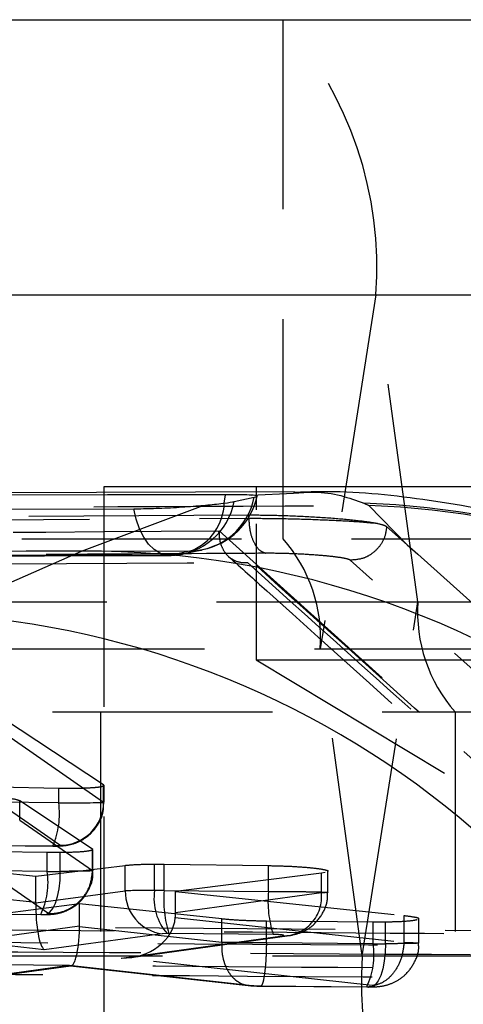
# Model space of a CAD drawing. Extents: x 62 to 368, y 48 to 256.
# Tile 17 of 41: x 92.17 to 94.74, y 68.67 to 74.36. Entities that reach past the tile are written whole.
import ezdxf

# ---------------------------------------------------------------- set-up
doc = ezdxf.new("R2010")
doc.units = 0
doc.linetypes.add('HIDDEN', pattern=[1.905, 1.27, -0.635])
doc.layers.get('0').update_dxf_attribs({"linetype": 'CONTINUOUS'})

msp = doc.modelspace()

# ---------------------------------------------------------------- linework, layer by layer
at = {"color": 7, "linetype": 'CONTINUOUS'}
for p, q in [((90.2816, 74.3619), (102.844, 74.3619)), ((89.7448, 72.7719), (102.3073, 72.7719)), ((96.2893, 71.6619), (92.6594, 71.6619)), ((93.7622, 71.6343), (84.339, 71.6022)), ((93.4125, 71.5776), (93.5295, 71.6022)), ((92.5308, 71.291), (93.2336, 71.5554)), ((91.7059, 70.9266), (92.5308, 71.291))]:
    msp.add_line(p, q, dxfattribs=at)
at = {"color": 7, "linetype": 'HIDDEN'}
for p, q in [((93.696, 71.3619), (93.696, 74.3619)), ((94.2328, 72.7719), (93.9107, 70.7259)), ((94.2328, 72.7719), (106.7952, 72.7719)), ((94.4756, 70.9979), (94.2328, 72.7719)), ((92.6594, 71.6619), (92.6594, 51.6619)), ((93.5407, 71.6619), (93.5407, 71.5298)), ((94.1634, 71.5673), (94.192, 71.5548)), ((94.192, 71.5548), (94.4122, 71.3276)), ((93.4974, 71.4979), (85.5928, 71.4538)), ((85.5928, 71.4355), (93.4974, 71.4807)), ((93.4974, 71.4807), (93.4974, 71.4979)), ((93.5407, 71.4488), (93.5407, 70.6619)), ((94.4122, 71.3276), (94.2945, 71.4328)), ((90.2816, 71.3619), (102.844, 71.3619)), ((93.3256, 71.4011), (93.3257, 71.4075)), ((93.3257, 71.4075), (95.9022, 69.0878)), ((93.1651, 71.2927), (93.0538, 71.2675)), ((95.6339, 69.8543), (94.0839, 71.2386)), ((89.502, 70.9979), (97.4219, 70.9979)), ((94.1535, 68.9519), (94.4756, 70.9979)), ((94.4756, 70.9979), (107.038, 70.9979)), ((90.0669, 70.7259), (102.6293, 70.7259)), ((94.1535, 68.9519), (93.9107, 70.7259)), ((93.9107, 70.7259), (102.6293, 70.7259)), ((93.5407, 70.6619), (96.5407, 70.6619)), ((93.5407, 70.6619), (95.0407, 69.7607)), ((88.5542, 70.3619), (97.2633, 70.3619)), ((92.6407, 70.3619), (92.6407, 67.3619)), ((94.6903, 70.3619), (94.6903, 67.3619)), ((92.659, 69.9411), (92.0798, 70.3227)), ((92.0798, 70.2419), (92.659, 69.8404)), ((92.4062, 69.5914), (91.8269, 69.9929)), ((92.659, 69.8404), (92.659, 69.9411)), ((92.6596, 69.9379), (92.659, 69.9411)), ((92.6615, 69.8398), (92.6615, 69.9379)), ((92.0493, 69.9285), (92.3999, 69.9216)), ((92.3999, 69.8364), (92.3999, 69.9216)), ((92.3999, 69.8364), (92.0493, 69.8393)), ((92.1737, 69.7366), (92.1737, 69.8493)), ((92.1737, 69.8493), (92.5949, 69.5703)), ((92.1737, 69.7365), (92.1737, 69.7366)), ((92.1737, 69.7366), (92.5949, 69.4447)), ((92.0124, 69.5903), (92.363, 69.5874)), ((92.0152, 69.5893), (92.3658, 69.5864)), ((92.363, 69.5874), (92.4062, 69.5914)), ((92.363, 69.5874), (92.3658, 69.5864)), ((92.3325, 69.549), (91.7887, 69.5572)), ((92.3325, 69.4403), (92.3325, 69.549)), ((92.4085, 69.5487), (92.3325, 69.549)), ((92.4085, 69.4403), (92.4085, 69.5487)), ((92.5949, 69.5703), (92.5933, 69.5671)), ((92.5949, 69.4447), (92.5949, 69.5703)), ((92.5974, 69.4441), (92.5974, 69.5671)), ((91.534, 69.4926), (92.2663, 69.4119)), ((92.342, 69.1957), (91.921, 69.4875)), ((92.2663, 69.4119), (92.7839, 69.475)), ((92.7839, 69.3282), (92.7839, 69.475)), ((92.9534, 69.4822), (93.009, 69.4819)), ((92.9534, 69.3297), (92.9534, 69.4822)), ((93.009, 69.4819), (93.6116, 69.4736)), ((93.009, 69.3297), (93.009, 69.4819)), ((93.6116, 69.3246), (93.6116, 69.4736)), ((92.3325, 69.4403), (91.7887, 69.4449)), ((92.5949, 69.4447), (92.5949, 69.4447)), ((93.9174, 69.4299), (93.0741, 69.3243)), ((93.9392, 69.4334), (93.9174, 69.4299)), ((93.9174, 69.3165), (93.9174, 69.4299)), ((93.9551, 69.3187), (93.9551, 69.4409)), ((92.2663, 69.2621), (92.2663, 69.4119)), ((91.534, 69.342), (92.2663, 69.2621)), ((92.2663, 69.2588), (92.7839, 69.3282)), ((93.009, 69.3297), (93.6116, 69.3246)), ((93.0741, 69.2002), (93.0741, 69.3243)), ((93.0741, 69.3243), (94.3956, 69.185)), ((93.9174, 69.3165), (93.0741, 69.2002)), ((92.5197, 69.2533), (91.9482, 69.1785)), ((92.5197, 69.1237), (92.5197, 69.2533)), ((93.3412, 69.1651), (92.5197, 69.2533)), ((91.7518, 69.1959), (92.2957, 69.1913)), ((91.7546, 69.1949), (92.2984, 69.1903)), ((92.2957, 69.1913), (92.3089, 69.1913)), ((95.9022, 69.0878), (89.5463, 69.1412)), ((93.0731, 69.174), (94.3955, 69.0295)), ((93.3412, 69.0298), (93.3412, 69.1651)), ((93.5996, 69.0273), (93.5996, 69.1524)), ((94.2163, 69.1468), (93.5996, 69.1524)), ((94.2876, 69.1469), (94.2163, 69.1468)), ((94.2163, 69.0221), (94.2163, 69.1468)), ((94.2876, 69.0222), (94.2876, 69.1469)), ((94.3956, 69.0295), (94.3956, 69.185)), ((94.4808, 69.0259), (94.4808, 69.1662)), ((92.3148, 68.9877), (91.3502, 69.093)), ((92.5197, 69.1237), (91.9482, 69.0448)), ((92.9967, 69.0791), (92.3148, 68.9877)), ((93.3412, 69.0297), (92.5196, 69.1204)), ((93.0265, 69.0807), (92.9967, 69.0791)), ((93.6387, 69.0756), (93.0362, 69.0807)), ((92.7612, 68.9389), (93.6935, 69.0675)), ((92.816, 68.9424), (93.7325, 69.0689)), ((93.3412, 69.0297), (93.3412, 69.0298)), ((93.5996, 69.0273), (93.5996, 69.0273)), ((94.2163, 69.0221), (93.5996, 69.0273)), ((94.3955, 69.0295), (94.3956, 69.0295)), ((92.4614, 68.8968), (89.3661, 68.9235)), ((89.8241, 68.9519), (102.3865, 68.9519)), ((94.2105, 68.7805), (92.7612, 68.9389)), ((94.1535, 68.9519), (102.3865, 68.9519)), ((91.7243, 68.7958), (92.46, 68.8973)), ((91.7634, 68.7972), (92.4698, 68.8947)), ((92.46, 68.8973), (93.5164, 68.7807)), ((92.4668, 68.8946), (93.494, 68.7812)), ((93.5636, 68.7783), (94.1794, 68.7731)), ((93.5663, 68.7773), (94.1822, 68.7721)), ((94.1794, 68.7731), (94.1917, 68.7731))]:
    msp.add_line(p, q, dxfattribs=at)
at = {"color": 8, "linetype": 'CONTINUOUS'}
for p, q in [((93.3562, 71.568), (93.3631, 71.617)), ((93.5123, 71.6146), (93.7566, 71.6265))]:
    msp.add_line(p, q, dxfattribs=at)
at = {"color": 7, "linetype": 'CONTINUOUS', "flags": 128}
for points in [[(93.3631, 71.617), (92.6806, 71.6153), (89.9316, 71.6082), (84.5527, 71.5935)], [(84.0158, 71.5211), (84.6924, 71.5223), (87.4414, 71.527), (92.8325, 71.5355)]]:
    msp.add_lwpolyline(points, dxfattribs=at)
at = {"color": 7, "linetype": 'HIDDEN', "flags": 128}
for points in [[(93.0538, 71.2675), (93.0185, 71.2677), (92.9837, 71.2786), (92.9502, 71.3), (92.9191, 71.3313), (92.891, 71.3716), (92.8669, 71.42), (92.8472, 71.4752), (92.8325, 71.5355)], [(94.4122, 71.3276), (94.4739, 71.2724), (95.0579, 70.7496), (95.8419, 70.047)], [(93.0538, 71.2675), (92.3665, 71.2662), (89.6171, 71.2609), (84.236, 71.2497)], [(84.3534, 71.272), (85.0408, 71.2737), (87.7902, 71.2804), (93.1651, 71.2927)], [(92.3089, 69.1913), (92.3285, 69.1922), (92.3474, 69.2036), (92.365, 69.2252), (92.3803, 69.256), (92.3927, 69.2947), (92.4018, 69.3397), (92.4071, 69.3889), (92.4085, 69.4403)], [(94.2876, 69.0222), (94.2863, 68.9707), (94.2811, 68.9215), (94.2723, 68.8765), (94.2603, 68.8378), (94.2456, 68.807), (94.2288, 68.7854), (94.2105, 68.774), (94.1917, 68.7731)]]:
    msp.add_lwpolyline(points, dxfattribs=at)
at = {"color": 7, "linetype": 'HIDDEN'}
for centre, radius, start, end in [((92.0707, 72.9277), 2.1676, 355.8802, 41.4282), ((93.1532, 71.676), 0.3835, 271.7868, 348.91), ((93.1511, 71.6979), 0.406, 281.3543, 347.1621), ((93.0405, 71.6455), 0.3782, 272.0149, 349.6572), ((93.046, 71.5793), 0.3104, 292.569, 357.9289), ((93.9943, 66.5391), 5.031, 54.8114, 88.0734), ((94.0076, 66.5293), 5.0289, 54.6054, 87.8984), ((93.0459, 70.7882), 0.867, 355.8802, 41.4283), ((93.036, 71.6723), 0.406, 270.1066, 283.6701), ((95.3404, 70.9357), 0.8671, 175.8807, 221.4277), ((91.9146, 69.7753), 0.4891, 337.2769, 7.1717), ((92.4073, 69.8431), 0.2518, 269.7562, 359.3696), ((91.913, 69.3751), 0.4245, 334.3476, 8.8404), ((93.0307, 69.3237), 0.2469, 178.967, 262.0765), ((93.2533, 69.2824), 0.3035, 171.0352, 221.6491), ((93.6196, 69.2703), 0.6135, 174.4468, 198.0071), ((94.223, 69.2652), 0.6143, 174.4527, 197.9817), ((93.6934, 69.2928), 0.2253, 270.0157, 6.0558), ((93.7971, 68.9569), 0.4242, 334.3305, 8.8474), ((96.3156, 68.7962), 2.1676, 175.8803, 221.4281)]:
    msp.add_arc(centre, radius, start, end, dxfattribs=at)
at = {"color": 7, "linetype": 'CONTINUOUS'}
for centre, radius, start, end in [((92.5581, 66.084), 5.2071, 12.4328, 90.3001), ((91.4229, 65.7641), 5.1702, 11.7796, 86.863)]:
    msp.add_arc(centre, radius, start, end, dxfattribs=at)
at = {"color": 7, "linetype": 'HIDDEN'}
for centre, major_axis, ratio, start_param, end_param in [((92.3615, 69.8408), (0.3, -0.001), 0.014455, 4.840877, 6.411311), ((92.294, 69.4448), (0.3013, -0.001), 0.014763, 4.840426, 5.10217), ((93.048, 69.325), (0.3033, -0.001), 0.015245, 1.887958, 2.627431), ((93.0481, 69.3248), (0.3051, -0.0011), 0.015653, 1.699464, 1.886428), ((92.3197, 69.2367), (-0.0031, 0.2517), 0.211873, 1.480565, 2.991822), ((92.1382, 69.2565), (0.0039, 0.2508), 0.510538, 4.72918, 4.742616), ((92.8922, 69.2053), (-0.0079, 0.2505), 0.72539, 4.56437, 4.669218), ((92.7661, 69.1879), (0.3076, 0.0043), 0.809523, 4.685036, 6.209816), ((92.4649, 69.1464), (-0.0034, 0.2518), 0.217179, 2.989665, 4.606007), ((92.3386, 69.1289), (-0.0079, 0.2505), 0.722109, 4.655412, 4.668695), ((93.0432, 69.0758), (0.0551, -0.0011), 0.086695, 1.701135, 1.881985), ((94.1778, 69.0267), (0.3014, -0.001), 0.014798, 4.840509, 5.085306)]:
    msp.add_ellipse(centre, major_axis=major_axis, ratio=ratio, start_param=start_param, end_param=end_param, dxfattribs=at)
at = {"color": 7, "linetype": 'CONTINUOUS'}
for points, knots in [([(93.5123, 71.6146), (93.4959, 71.6153), (93.4593, 71.6169), (93.3972, 71.617), (93.3631, 71.617)], [0, 0, 0, 0, 0.450488, 1, 1, 1, 1]), ([(93.5295, 71.6022), (93.538, 71.6044), (93.5557, 71.609), (93.5368, 71.613), (93.516, 71.6143), (93.5123, 71.6146)], [0, 0, 0, 0, 0.434996, 0.900737, 1, 1, 1, 1]), ([(97.4496, 70.1852), (97.428, 70.2082), (97.2499, 70.3973), (96.8601, 70.6856), (96.2959, 71.0367), (95.7042, 71.3001), (95.1038, 71.4881), (94.5056, 71.5972), (94.0526, 71.6408), (93.8102, 71.6317), (93.7565, 71.6297)], [0, 0, 0, 0, 0.0226319, 0.1863357, 0.3460815, 0.5024573, 0.6560256, 0.8073949, 0.9573352, 1, 1, 1, 1]), ([(92.8325, 71.5355), (92.87, 71.536), (92.9471, 71.5369), (93.08, 71.5434), (93.1768, 71.5503), (93.2246, 71.5546), (93.2336, 71.5554)], [0, 0, 0, 0, 0.297634, 0.612613, 0.927283, 1, 1, 1, 1]), ([(93.2336, 71.5554), (93.2696, 71.5588), (93.3417, 71.5658), (93.3924, 71.5732), (93.4098, 71.577), (93.4125, 71.5776)], [0, 0, 0, 0, 0.45727, 0.914444, 1, 1, 1, 1]), ([(92.5308, 71.291), (90.8275, 71.2854), (87.6461, 71.2748), (84.4632, 71.2637), (82.9844, 71.2586)], [0, 0, 0, 0, 0.535379, 1, 1, 1, 1])]:
    msp.add_open_spline(points, degree=3, knots=knots, dxfattribs=at)
at = {"color": 7, "linetype": 'HIDDEN'}
for points, knots in [([(93.7566, 71.6265), (93.7966, 71.6295), (93.961, 71.6418), (94.0762, 71.5994), (94.1634, 71.5673)], [0, 0, 0, 0, 0.243618, 1, 1, 1, 1]), ([(84.982, 71.5111), (86.7613, 71.5199), (89.8306, 71.535), (92.9014, 71.549), (94.192, 71.5548)], [0, 0, 0, 0, 0.579719, 1, 1, 1, 1]), ([(94.2193, 71.4536), (94.2009, 71.4565), (94.1489, 71.4645), (94.0272, 71.4769), (93.858, 71.4887), (93.6792, 71.4963), (93.5598, 71.4981), (93.5037, 71.4979), (93.4976, 71.4979)], [0, 0, 0, 0, 0.1181501, 0.332706, 0.5469844, 0.7606745, 0.9737107, 1, 1, 1, 1]), ([(93.4976, 71.4807), (93.4991, 71.4556), (93.5022, 71.4054), (93.5248, 71.3408), (93.5573, 71.2932), (93.5837, 71.2834), (93.5969, 71.2785)], [0, 0, 0, 0, 0.249999, 0.499996, 0.750002, 1, 1, 1, 1]), ([(93.4977, 71.4807), (93.5505, 71.4805), (93.6561, 71.4802), (93.8363, 71.4758), (94.0065, 71.4689), (94.1387, 71.4611), (94.196, 71.4558), (94.2193, 71.4536)], [0, 0, 0, 0, 0.213214, 0.427062, 0.640141, 0.853691, 1, 1, 1, 1]), ([(94.2945, 71.4328), (94.2919, 71.4129), (94.2862, 71.3706), (94.2527, 71.3125), (94.2072, 71.2719), (94.1501, 71.2433), (94.1095, 71.2404), (94.0839, 71.2386)], [0, 0, 0, 0, 0.188958, 0.40281, 0.618038, 0.75914, 1, 1, 1, 1]), ([(94.2945, 71.4328), (94.2835, 71.438), (94.2692, 71.4448), (94.2288, 71.452), (94.2193, 71.4536)], [0, 0, 0, 0, 0.7657191, 1, 1, 1, 1]), ([(86.4219, 71.3639), (86.4854, 71.3643), (87.007, 71.3678), (89.3082, 71.3827), (91.546, 71.3965), (93.3257, 71.4075)], [0, 0, 0, 0, 0.027574, 0.226656, 1, 1, 1, 1]), ([(93.3256, 71.4011), (93.3261, 71.3882), (93.3273, 71.359), (93.3404, 71.3141), (93.3706, 71.2634), (93.4222, 71.2285), (93.4659, 71.2231), (93.4889, 71.2256), (93.4894, 71.2257)], [0, 0, 0, 0, 0.084476, 0.191493, 0.360719, 0.667056, 0.99349, 1, 1, 1, 1]), ([(95.9022, 69.0863), (95.4737, 69.4703), (94.6157, 70.2393), (93.7573, 71.0126), (93.3257, 71.401), (93.3256, 71.4011)], [0, 0, 0, 0, 0.499409, 0.999939, 1, 1, 1, 1]), ([(93.1306, 71.2768), (93.1561, 71.2835), (93.1926, 71.2929), (93.2193, 71.2967), (93.2274, 71.2978)], [0, 0, 0, 0, 0.70057, 1, 1, 1, 1]), ([(84.2207, 71.2486), (85.241, 71.2508), (88.1797, 71.2572), (91.1184, 71.2622), (93.0368, 71.2656)], [0, 0, 0, 0, 0.347218, 1, 1, 1, 1]), ([(93.5968, 71.2785), (93.4822, 71.2778), (92.9095, 71.2747), (90.5041, 71.2614), (87.9841, 71.247), (85.9223, 71.2348), (85.6932, 71.2334)], [0, 0, 0, 0, 0.043477, 0.217388, 0.913028, 1, 1, 1, 1]), ([(93.3808, 71.2603), (93.4543, 71.1941), (94.3209, 70.4133), (95.184, 69.6411), (95.9737, 68.9344)], [0, 0, 0, 0, 0.084868, 1, 1, 1, 1]), ([(94.0839, 71.2386), (94.0837, 71.2388), (94.0802, 71.2419), (94.0596, 71.2484), (93.9969, 71.258), (93.9081, 71.2667), (93.8036, 71.2735), (93.6936, 71.278), (93.629, 71.2783), (93.5968, 71.2785)], [0, 0, 0, 0, 0.011447, 0.176792, 0.34193, 0.506668, 0.670984, 0.835828, 1, 1, 1, 1]), ([(86.1955, 71.181), (86.3101, 71.1817), (86.8828, 71.1854), (89.3141, 71.2007), (91.6308, 71.2146), (93.4894, 71.2257)], [0, 0, 0, 0, 0.047112, 0.235561, 1, 1, 1, 1]), ([(93.4894, 71.2257), (93.9304, 70.829), (94.8075, 70.0403), (95.6831, 69.2574), (96.1183, 68.8683)], [0, 0, 0, 0, 0.502896, 1, 1, 1, 1]), ([(92.3999, 69.9216), (92.4329, 69.9213), (92.4988, 69.9205), (92.5805, 69.9231), (92.6404, 69.9281), (92.6535, 69.9331), (92.6601, 69.9356)], [0, 0, 0, 0, 0.24975, 0.499502, 0.749403, 1, 1, 1, 1]), ([(91.8327, 69.8809), (91.8669, 69.8799), (91.9353, 69.8781), (92.0321, 69.8719), (92.1103, 69.8641), (92.158, 69.8562), (92.1693, 69.8513), (92.1737, 69.8493)], [0, 0, 0, 0, 0.213195, 0.426355, 0.640563, 0.85635, 1, 1, 1, 1]), ([(92.3658, 69.5864), (92.3752, 69.5864), (92.4029, 69.5865), (92.447, 69.5895), (92.5064, 69.6052), (92.5716, 69.6421), (92.6274, 69.7041), (92.6601, 69.7781), (92.6581, 69.8238), (92.6574, 69.8398)], [0, 0, 0, 0, 0.0641477, 0.1896819, 0.3382574, 0.4735406, 0.6928784, 0.8924857, 1, 1, 1, 1]), ([(92.5906, 69.5619), (92.58, 69.5595), (92.5588, 69.5547), (92.4917, 69.5501), (92.4348, 69.5492), (92.4085, 69.5487)], [0, 0, 0, 0, 0.3505393, 0.6994529, 1, 1, 1, 1]), ([(92.7839, 69.475), (92.8035, 69.4768), (92.8427, 69.4804), (92.9089, 69.482), (92.9472, 69.4822), (92.9534, 69.4822)], [0, 0, 0, 0, 0.455185, 0.910433, 1, 1, 1, 1]), ([(93.6116, 69.4736), (93.646, 69.4728), (93.7147, 69.4713), (93.8113, 69.4658), (93.8908, 69.4584), (93.9393, 69.4499), (93.9604, 69.4437), (93.9547, 69.4411), (93.9545, 69.4409)], [0, 0, 0, 0, 0.197929, 0.395843, 0.593459, 0.793483, 0.991966, 1, 1, 1, 1]), ([(92.311, 69.1903), (92.3201, 69.1904), (92.3524, 69.1911), (92.4027, 69.1966), (92.4709, 69.2224), (92.5318, 69.2683), (92.5782, 69.3388), (92.6007, 69.4026), (92.5955, 69.4383), (92.5946, 69.4442)], [0, 0, 0, 0, 0.0669978, 0.2363847, 0.3807052, 0.5595796, 0.7524185, 0.959431, 1, 1, 1, 1]), ([(92.342, 69.1957), (92.3595, 69.1966), (92.4063, 69.1992), (92.4775, 69.2287), (92.5421, 69.2861), (92.5858, 69.3607), (92.5919, 69.4167), (92.5949, 69.4447)], [0, 0, 0, 0, 0.134308, 0.359264, 0.572843, 0.786423, 1, 1, 1, 1]), ([(92.5949, 69.4447), (92.5949, 69.4447), (92.5988, 69.4442), (92.5971, 69.4431), (92.5631, 69.4418), (92.4986, 69.4408), (92.4401, 69.4403), (92.4085, 69.4403), (92.4085, 69.4403)], [0, 0, 0, 0, 0.000151, 0.236473, 0.489031, 0.742969, 0.999848, 1, 1, 1, 1]), ([(93.6116, 69.3246), (93.6116, 69.3246), (93.6454, 69.3246), (93.7154, 69.3242), (93.8111, 69.3234), (93.8904, 69.3219), (93.942, 69.3204), (93.9608, 69.3188), (93.9474, 69.3174), (93.9261, 69.3168), (93.9174, 69.3165), (93.9174, 69.3165)], [0, 0, 0, 0, 0.00009, 0.152769, 0.307994, 0.454543, 0.615271, 0.765162, 0.917444, 0.999911, 1, 1, 1, 1]), ([(93.7336, 69.0692), (93.7594, 69.0748), (93.806, 69.0849), (93.8749, 69.1292), (93.9273, 69.1943), (93.9556, 69.2652), (93.9522, 69.3067), (93.9513, 69.3186)], [0, 0, 0, 0, 0.2209329, 0.3997659, 0.6593007, 0.9029007, 1, 1, 1, 1]), ([(92.2983, 69.1903), (92.3, 69.1903), (92.3067, 69.1902), (92.3132, 69.1903), (92.3181, 69.1904)], [0, 0, 0, 0, 0.247584, 1, 1, 1, 1]), ([(92.3089, 69.1913), (92.3143, 69.1915), (92.325, 69.1917), (92.3362, 69.1928), (92.3427, 69.1941), (92.3422, 69.1952), (92.342, 69.1957)], [0, 0, 0, 0, 0.252276, 0.504448, 0.759416, 1, 1, 1, 1]), ([(93.5996, 69.1524), (93.5748, 69.1528), (93.5157, 69.1537), (93.4219, 69.1579), (93.3684, 69.1627), (93.3412, 69.1651)], [0, 0, 0, 0, 0.262494, 0.625376, 1, 1, 1, 1]), ([(94.4712, 69.1602), (94.4593, 69.1578), (94.4355, 69.153), (94.3672, 69.1485), (94.3119, 69.1474), (94.2876, 69.1469)], [0, 0, 0, 0, 0.359789, 0.717413, 1, 1, 1, 1]), ([(94.3956, 69.185), (94.4165, 69.1823), (94.4583, 69.1771), (94.4832, 69.1703), (94.4784, 69.1669), (94.4774, 69.1662)], [0, 0, 0, 0, 0.4426217, 0.8852141, 1, 1, 1, 1]), ([(89.5453, 69.1238), (89.5456, 69.1238), (90.6065, 69.1148), (92.7242, 69.0958), (94.844, 69.08), (95.9025, 69.072), (95.9027, 69.072)], [0, 0, 0, 0, 0.000156, 0.50028, 0.999922, 1, 1, 1, 1]), ([(93.6935, 69.0675), (93.6949, 69.0678), (93.6989, 69.0684), (93.7013, 69.0697), (93.6977, 69.0714), (93.6887, 69.073), (93.6745, 69.0743), (93.6572, 69.0753), (93.6449, 69.0755), (93.6387, 69.0756)], [0, 0, 0, 0, 0.0814625, 0.2357588, 0.3859438, 0.5441676, 0.6941841, 0.8470784, 1, 1, 1, 1]), ([(89.1621, 69.0518), (89.2963, 69.0507), (89.9671, 69.0455), (92.4247, 69.0269), (94.7482, 69.0118), (96.5351, 69.0003)], [0, 0, 0, 0, 0.054586, 0.272931, 1, 1, 1, 1]), ([(93.3412, 69.0297), (93.341, 69.0129), (93.3406, 68.9793), (93.3494, 68.931), (93.3646, 68.8867), (93.3864, 68.8482), (93.4136, 68.8171), (93.4453, 68.7948), (93.48, 68.7813), (93.5043, 68.7809), (93.5164, 68.7807)], [0, 0, 0, 0, 0.124998, 0.25, 0.374995, 0.499997, 0.624994, 0.749993, 0.874997, 1, 1, 1, 1]), ([(93.5996, 69.0273), (93.5996, 69.0273), (93.5695, 69.0273), (93.5275, 69.0275), (93.4629, 69.028), (93.4034, 69.0285), (93.3607, 69.0298), (93.3413, 69.0298), (93.3412, 69.0298)], [0, 0, 0, 0, 0.000212, 0.320886, 0.435628, 0.701916, 0.999781, 1, 1, 1, 1]), ([(93.5996, 69.0273), (93.599, 68.9992), (93.5978, 68.943), (93.5918, 68.8682), (93.5834, 68.8112), (93.5746, 68.7834), (93.5679, 68.7764), (93.5648, 68.7778), (93.5636, 68.7783)], [0, 0, 0, 0, 0.203216, 0.406434, 0.609646, 0.812863, 0.931343, 1, 1, 1, 1]), ([(94.1898, 68.772), (94.2039, 68.7723), (94.2362, 68.7728), (94.287, 68.7793), (94.3499, 68.802), (94.4121, 68.8468), (94.4598, 68.9165), (94.4839, 68.9821), (94.4785, 69.0189), (94.4775, 69.026)], [0, 0, 0, 0, 0.102222, 0.234612, 0.379215, 0.550064, 0.748004, 0.951415, 1, 1, 1, 1]), ([(94.3955, 69.0295), (94.392, 69.0014), (94.3851, 68.9454), (94.3501, 68.8708), (94.3014, 68.814), (94.2596, 68.7911), (94.2291, 68.7826), (94.2185, 68.7814), (94.2105, 68.7805)], [0, 0, 0, 0, 0.221149, 0.442298, 0.663446, 0.884601, 0.912559, 1, 1, 1, 1]), ([(94.3956, 69.0295), (94.3956, 69.0295), (94.4158, 69.0291), (94.4543, 69.0282), (94.4836, 69.0265), (94.4804, 69.0249), (94.444, 69.0235), (94.3785, 69.0226), (94.3191, 69.0222), (94.2876, 69.0222), (94.2876, 69.0222)], [0, 0, 0, 0, 0.000102, 0.150857, 0.32252, 0.491937, 0.659994, 0.828974, 0.999899, 1, 1, 1, 1]), ([(96.6833, 68.9475), (95.2641, 68.9551), (92.4384, 68.9704), (89.6132, 68.9888), (88.2069, 68.998)], [0, 0, 0, 0, 0.502233, 1, 1, 1, 1]), ([(89.1317, 68.8688), (89.2658, 68.8677), (89.9366, 68.8622), (92.3944, 68.8427), (94.7179, 68.8269), (96.5049, 68.8148)], [0, 0, 0, 0, 0.054587, 0.272933, 1, 1, 1, 1]), ([(96.1183, 68.8683), (94.9951, 68.8765), (93.7784, 68.8854), (92.5618, 68.8959), (92.4684, 68.8967)], [0, 0, 0, 0, 0.923229, 1, 1, 1, 1]), ([(93.4954, 68.7811), (93.5016, 68.7805), (93.5194, 68.7787), (93.5491, 68.7775), (93.5709, 68.7773), (93.5794, 68.7772)], [0, 0, 0, 0, 0.247489, 0.708026, 1, 1, 1, 1]), ([(93.5164, 68.7807), (93.5203, 68.7803), (93.5278, 68.7796), (93.5389, 68.779), (93.5507, 68.7785), (93.5581, 68.7784), (93.5636, 68.7783)], [0, 0, 0, 0, 0.299525, 0.570502, 0.68629, 1, 1, 1, 1]), ([(94.1821, 68.7721), (94.1836, 68.7721), (94.1898, 68.7721), (94.1958, 68.7721), (94.2004, 68.7722)], [0, 0, 0, 0, 0.247891, 1, 1, 1, 1]), ([(94.1917, 68.7731), (94.1971, 68.7733), (94.2078, 68.7735), (94.2193, 68.7745), (94.2258, 68.7759), (94.2263, 68.7775), (94.2212, 68.7791), (94.2139, 68.7801), (94.2105, 68.7805)], [0, 0, 0, 0, 0.166439, 0.332842, 0.501128, 0.673246, 0.8488, 1, 1, 1, 1])]:
    msp.add_open_spline(points, degree=3, knots=knots, dxfattribs=at)

doc.saveas('drawing.dxf')
